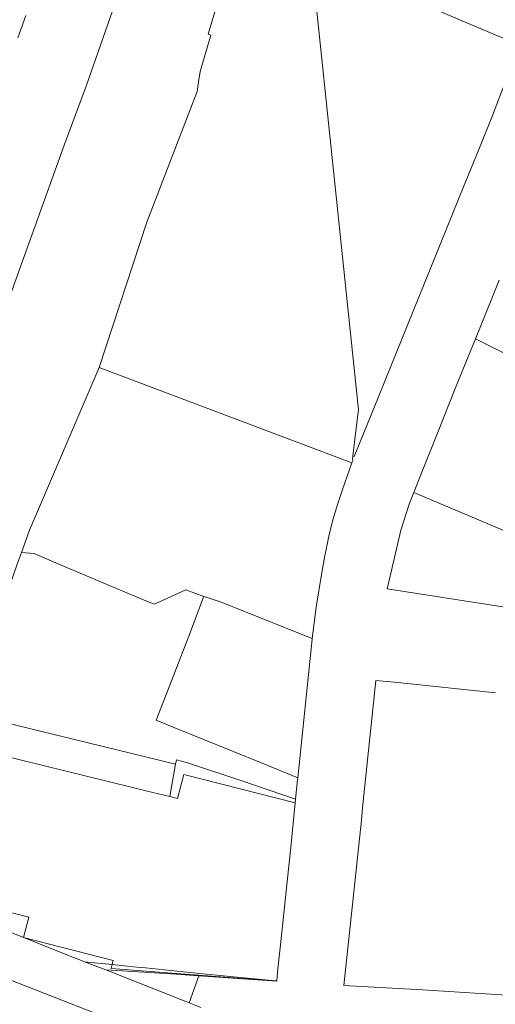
# Model space of a CAD drawing. Header units: metres. Extents: x 135785 to 137489, y 452643 to 455118.
# Tile 28 of 48: x 136669 to 136778, y 453894 to 454119. Entities that reach past the tile are written whole.
import ezdxf

# ---------------------------------------------------------------- set-up
doc = ezdxf.new("R2010")
doc.units = ezdxf.units.M
doc.layers.add('B-RO-KG-GRENS_PERCEEL-G', color=211, linetype='Continuous', lineweight=9)

msp = doc.modelspace()

# ---------------------------------------------------------------- linework, layer by layer
at = {"layer": 'B-RO-KG-GRENS_PERCEEL-G', "flags": 128}
for points in [[(136621.086, 453928.428), (136638.533, 453977.304), (136655.013, 454022.922), (136679.43, 454090.652), (136684.466, 454104.213), (136700.85, 454151.206), (136717.605, 454200), (136736.479, 454255.043)], [(136718.493, 454136.296), (136712.4, 454116.114), (136713.016, 454115.862)], [(136746.274, 454025.277), (136746.872, 454030.122), (136736.36, 454130.916), (136721.256, 454136.208)], [(136741.098, 454131.699), (136778.155, 454115.949), (136783.753, 454113.643), (136783.527, 454113.079)], [(136668.784, 454115.229), (136670.655, 454120.392)], [(136687.408, 454039.761), (136698.342, 454073.059), (136709.914, 454102.947), (136710.233, 454105.207), (136710.604, 454107.542), (136713.016, 454115.862)], [(136770.957, 454081.165), (136774.456, 454089.663), (136777.571, 454097.451), (136783.527, 454113.079)], [(136770.957, 454081.165), (136750.433, 454030.626)], [(136779.09, 454059.78), (136777.408, 454055.611), (136773.678, 454046.369)], [(136773.678, 454046.369), (136769.052, 454034.988), (136764.937, 454024.799), (136761.106, 454015.11), (136759.54, 454011.212)], [(136819.351, 454043.891), (136815.027, 454033.94), (136806.128, 454037.898), (136803.32, 454031.431), (136788.034, 454039.159), (136773.678, 454046.369)], [(136687.408, 454039.761), (136671.508, 454002.555)], [(136687.408, 454039.761), (136745.363, 454017.974)], [(136750.433, 454030.626), (136745.87, 454019.399), (136745.566, 454019.526)], [(136746.274, 454025.277), (136745.566, 454019.526)], [(136745.363, 454017.974), (136743.184, 454011.836), (136742.077, 454008.411), (136740.991, 454004.931), (136740.11, 454001.189), (136739.082, 453996.29), (136738.466, 453992.832), (136737.147, 453984.952), (136736.268, 453977.756)], [(136745.363, 454017.974), (136745.538, 454018.468)], [(136745.538, 454018.468), (136745.492, 454018.923), (136745.566, 454019.526)], [(136798.986, 453994.553), (136796.158, 453982.497), (136753.435, 453989.138), (136754.338, 453993.033), (136756.594, 454002.533), (136758.459, 454008.521), (136759.54, 454011.212)], [(136759.54, 454011.212), (136798.986, 453994.553)], [(136669.668, 453997.472), (136671.508, 454002.555)], [(136669.668, 453997.472), (136668.979, 453995.617), (136657.821, 453964.026)], [(136672.516, 453997.237), (136669.668, 453997.472)], [(136697.221, 453986.802), (136678.771, 453994.573), (136672.516, 453997.237)], [(136700.429, 453985.806), (136707.317, 453988.903), (136711.403, 453987.363)], [(136697.221, 453986.802), (136700.021, 453985.623), (136700.429, 453985.806)], [(136708.027, 453978.277), (136711.332, 453987.192)], [(136711.403, 453987.363), (136711.332, 453987.192)], [(136736.268, 453977.756), (136715.037, 453986.205), (136711.403, 453987.363)], [(136708.027, 453978.277), (136704.176, 453968.455)], [(136736.247, 453977.58), (136732.963, 453945.903)], [(136736.247, 453977.58), (136736.268, 453977.756)], [(136704.176, 453968.455), (136700.484, 453959.039), (136704.398, 453957.456)], [(136747.78, 453939.029), (136750.849, 453968.179), (136755.115, 453967.751), (136778.261, 453965.343)], [(136661.708, 453959.529), (136704.959, 453948.986)], [(136724.784, 453949.211), (136704.398, 453957.456)], [(136659.928, 453952.267), (136699.745, 453942.536)], [(136707.481, 453949.385), (136705.144, 453950.026), (136704.959, 453948.986)], [(136704.959, 453948.986), (136703.637, 453941.57)], [(136707.481, 453949.385), (136720.161, 453945.159), (136732.456, 453940.977)], [(136732.963, 453945.903), (136724.784, 453949.211)], [(136732.37, 453940.143), (136706.831, 453946.634), (136705.431, 453941.125), (136703.637, 453941.57)], [(136732.912, 453945.409), (136732.456, 453940.977)], [(136732.963, 453945.903), (136732.912, 453945.409)], [(136703.637, 453941.57), (136699.745, 453942.536)], [(136732.456, 453940.977), (136732.37, 453940.143)], [(136732.37, 453940.143), (136731.327, 453929.988)], [(136747.57, 453936.21), (136747.78, 453939.029)], [(136655.178, 453936.012), (136650.903, 453919.19), (136671.29, 453914.011), (136670.098, 453909.318), (136690.654, 453904.093), (136690.432, 453903.22)], [(136747.57, 453936.21), (136743.519, 453898.316), (136761.51, 453897.34), (136805.04, 453894.59), (136814.465, 453893.948)], [(136728.159, 453899.378), (136728.364, 453902.167), (136728.935, 453906.969), (136731.327, 453929.988)], [(136683.792, 453903.904), (136681.371, 453904.819), (136670.086, 453909.287), (136663.768, 453911.83), (136651.87, 453916.365), (136648.617, 453917.632)], [(136706.788, 453884.056), (136643.113, 453908.967), (136642.878, 453909.059)], [(136684.105, 453903.786), (136683.792, 453903.904)], [(136684.105, 453903.786), (136690.411, 453903.138)], [(136689.002, 453901.934), (136684.105, 453903.786)], [(136690.411, 453903.138), (136690.175, 453902.207), (136705.14, 453901.092)], [(136690.432, 453903.22), (136690.411, 453903.138)], [(136690.411, 453903.138), (136696.076, 453902.556), (136698.024, 453902.361), (136708.234, 453901.315)], [(136689.002, 453901.934), (136708.101, 453894.387)], [(136705.122, 453900.923), (136689.002, 453901.934)], [(136710.318, 453900.565), (136705.122, 453900.923)], [(136705.14, 453901.092), (136723.371, 453899.735)], [(136710.318, 453900.565), (136708.101, 453894.387)], [(136708.234, 453901.315), (136717.425, 453900.41)], [(136710.318, 453900.565), (136728.155, 453899.329), (136728.159, 453899.378)], [(136717.425, 453900.41), (136727.106, 453899.457)], [(136723.371, 453899.735), (136727.106, 453899.457)], [(136727.106, 453899.457), (136728.159, 453899.378)], [(136708.101, 453894.387), (136710.763, 453893.335)]]:
    msp.add_lwpolyline(points, dxfattribs=at)

doc.saveas('drawing.dxf')
